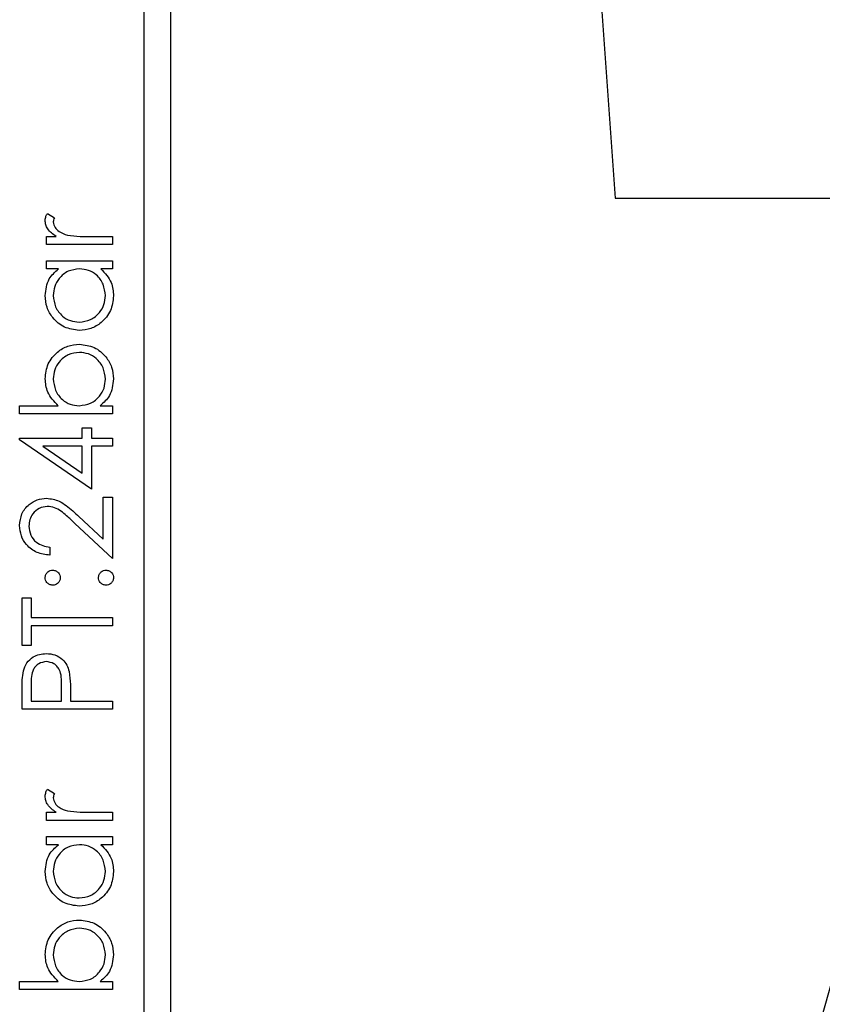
# Model space of a CAD drawing. Header units: millimetres. Extents: x 451 to 2954, y 78 to 2277.
# Tile 11 of 21: x 2766 to 2781, y 1179 to 1198. Entities that reach past the tile are written whole.
import ezdxf

# ---------------------------------------------------------------- set-up
doc = ezdxf.new("R2010")
doc.units = ezdxf.units.MM

msp = doc.modelspace()

# ---------------------------------------------------------------- linework, layer by layer
at = {"color": 7, "linetype": 'Continuous', "lineweight": 25}
for p, q in [((2772.952, 1252.484), (2777.094, 1194.521)), ((2768.734, 1171.484), (2768.734, 1232.484)), ((2768.234, 1173.984), (2768.234, 1229.984)), ((2777.094, 1194.521), (2793.683, 1194.521)), ((2766.413, 1194.234), (2766.545, 1194.151)), ((2766.392, 1193.799), (2766.575, 1193.799)), ((2766.392, 1193.646), (2766.392, 1193.799)), ((2767.634, 1193.646), (2766.392, 1193.646)), ((2767.217, 1193.799), (2767.634, 1193.799)), ((2767.634, 1193.799), (2767.634, 1193.646)), ((2766.392, 1193.341), (2767.634, 1193.341)), ((2766.392, 1193.188), (2766.392, 1193.341)), ((2767.634, 1193.341), (2767.634, 1193.188)), ((2766.622, 1193.188), (2766.392, 1193.188)), ((2767.634, 1193.188), (2767.419, 1193.188)), ((2765.89, 1190.616), (2766.617, 1190.616)), ((2765.89, 1190.464), (2765.89, 1190.616)), ((2767.404, 1190.616), (2767.634, 1190.616)), ((2767.634, 1190.616), (2767.634, 1190.464)), ((2767.634, 1190.464), (2765.89, 1190.464)), ((2767.067, 1190.202), (2767.242, 1190.202)), ((2767.067, 1190.006), (2767.067, 1190.202)), ((2767.242, 1190.202), (2767.242, 1190.006)), ((2765.89, 1190.006), (2767.067, 1190.006)), ((2765.89, 1189.975), (2765.89, 1190.006)), ((2767.242, 1189.047), (2765.89, 1189.975)), ((2767.242, 1190.006), (2767.634, 1190.006)), ((2767.634, 1190.006), (2767.634, 1189.854)), ((2766.329, 1189.854), (2767.067, 1189.347)), ((2767.067, 1189.854), (2766.329, 1189.854)), ((2767.067, 1189.347), (2767.067, 1189.854)), ((2767.242, 1189.854), (2767.242, 1189.047)), ((2767.634, 1189.854), (2767.242, 1189.854)), ((2767.46, 1188.895), (2767.634, 1188.895)), ((2767.46, 1188.104), (2767.46, 1188.895)), ((2767.634, 1188.895), (2767.634, 1187.74)), ((2767.006, 1188.529), (2767.46, 1188.104)), ((2767.634, 1187.74), (2766.93, 1188.399)), ((2766.457, 1187.957), (2766.457, 1187.805)), ((2765.934, 1186.999), (2766.108, 1186.999)), ((2765.934, 1186.105), (2765.934, 1186.999)), ((2766.108, 1186.999), (2766.108, 1186.628)), ((2766.108, 1186.628), (2767.634, 1186.628)), ((2767.634, 1186.628), (2767.634, 1186.475)), ((2767.634, 1186.475), (2766.108, 1186.475)), ((2766.108, 1186.475), (2766.108, 1186.105)), ((2766.108, 1186.105), (2765.934, 1186.105)), ((2766.108, 1185.37), (2766.108, 1185.059)), ((2766.675, 1185.059), (2766.679, 1185.356)), ((2765.934, 1184.906), (2765.934, 1185.24)), ((2766.849, 1185.18), (2766.849, 1185.059)), ((2766.108, 1185.059), (2766.675, 1185.059)), ((2766.849, 1185.059), (2767.634, 1185.059)), ((2767.634, 1185.059), (2767.634, 1184.906)), ((2767.634, 1184.906), (2765.934, 1184.906)), ((2766.413, 1183.402), (2766.545, 1183.319)), ((2766.392, 1182.966), (2766.575, 1182.966)), ((2766.392, 1182.814), (2766.392, 1182.966)), ((2767.217, 1182.966), (2767.634, 1182.966)), ((2767.634, 1182.966), (2767.634, 1182.814)), ((2767.634, 1182.814), (2766.392, 1182.814)), ((2766.392, 1182.509), (2767.634, 1182.509)), ((2766.392, 1182.356), (2766.392, 1182.509)), ((2766.622, 1182.356), (2766.392, 1182.356)), ((2767.634, 1182.356), (2767.419, 1182.356)), ((2767.634, 1182.509), (2767.634, 1182.356)), ((2765.89, 1179.784), (2766.617, 1179.784)), ((2765.89, 1179.632), (2765.89, 1179.784)), ((2767.404, 1179.784), (2767.634, 1179.784)), ((2767.634, 1179.784), (2767.634, 1179.632)), ((2767.634, 1179.632), (2765.89, 1179.632))]:
    msp.add_line(p, q, dxfattribs=at)
msp.add_arc((2804.174, 1172.936), 24, 345, 165, dxfattribs=at)
for points, knots in [([(2766.37, 1194.102), (2766.373, 1194.128), (2766.379, 1194.175), (2766.402, 1194.216), (2766.413, 1194.234)], [0, 0, 0, 0, 0.559243, 1, 1, 1, 1]), ([(2766.575, 1193.799), (2766.516, 1193.841), (2766.435, 1193.901), (2766.377, 1194.017), (2766.372, 1194.074), (2766.37, 1194.102)], [0, 0, 0, 0, 0.558788, 0.779481, 1, 1, 1, 1]), ([(2766.545, 1194.151), (2766.538, 1194.137), (2766.527, 1194.112), (2766.524, 1194.085), (2766.522, 1194.073)], [0, 0, 0, 0, 0.560396, 1, 1, 1, 1]), ([(2766.522, 1194.073), (2766.53, 1194.037), (2766.546, 1193.965), (2766.646, 1193.872), (2766.735, 1193.843), (2766.79, 1193.826)], [0, 0, 0, 0, 0.278336, 0.558768, 1, 1, 1, 1]), ([(2766.79, 1193.826), (2766.869, 1193.816), (2767.011, 1193.798), (2767.154, 1193.798), (2767.217, 1193.799)], [0, 0, 0, 0, 0.559636, 1, 1, 1, 1]), ([(2766.37, 1192.686), (2766.383, 1192.798), (2766.405, 1192.998), (2766.555, 1193.13), (2766.622, 1193.188)], [0, 0, 0, 0, 0.559062, 1, 1, 1, 1]), ([(2767.016, 1193.188), (2766.942, 1193.18), (2766.795, 1193.164), (2766.633, 1193.026), (2766.536, 1192.861), (2766.527, 1192.745), (2766.522, 1192.688)], [0, 0, 0, 0, 0.2796602, 0.5592103, 0.7794872, 1, 1, 1, 1]), ([(2767.503, 1192.686), (2767.494, 1192.759), (2767.477, 1192.905), (2767.352, 1193.074), (2767.188, 1193.173), (2767.073, 1193.183), (2767.016, 1193.188)], [0, 0, 0, 0, 0.2798222, 0.5593866, 0.7796028, 1, 1, 1, 1]), ([(2767.419, 1193.188), (2767.496, 1193.108), (2767.632, 1192.964), (2767.649, 1192.767), (2767.656, 1192.681)], [0, 0, 0, 0, 0.558763, 1, 1, 1, 1]), ([(2767.009, 1192.033), (2766.914, 1192.045), (2766.724, 1192.069), (2766.517, 1192.249), (2766.389, 1192.461), (2766.376, 1192.611), (2766.37, 1192.686)], [0, 0, 0, 0, 0.279413, 0.559191, 0.779548, 1, 1, 1, 1]), ([(2766.522, 1192.688), (2766.531, 1192.615), (2766.548, 1192.469), (2766.677, 1192.304), (2766.84, 1192.204), (2766.954, 1192.192), (2767.011, 1192.186)], [0, 0, 0, 0, 0.279767, 0.559291, 0.779719, 1, 1, 1, 1]), ([(2767.656, 1192.681), (2767.645, 1192.585), (2767.622, 1192.394), (2767.447, 1192.183), (2767.235, 1192.052), (2767.085, 1192.04), (2767.009, 1192.033)], [0, 0, 0, 0, 0.279573, 0.559333, 0.779589, 1, 1, 1, 1]), ([(2767.011, 1192.186), (2767.084, 1192.196), (2767.229, 1192.217), (2767.391, 1192.35), (2767.487, 1192.515), (2767.498, 1192.629), (2767.503, 1192.686)], [0, 0, 0, 0, 0.279429, 0.559146, 0.77957, 1, 1, 1, 1]), ([(2766.37, 1191.123), (2766.381, 1191.219), (2766.403, 1191.41), (2766.579, 1191.621), (2766.79, 1191.752), (2766.94, 1191.765), (2767.015, 1191.772)], [0, 0, 0, 0, 0.279577, 0.559334, 0.779604, 1, 1, 1, 1]), ([(2767.015, 1191.619), (2766.943, 1191.609), (2766.798, 1191.588), (2766.635, 1191.455), (2766.539, 1191.291), (2766.528, 1191.177), (2766.522, 1191.119)], [0, 0, 0, 0, 0.2794034, 0.5591037, 0.7795523, 1, 1, 1, 1]), ([(2767.015, 1191.772), (2767.111, 1191.76), (2767.302, 1191.736), (2767.509, 1191.556), (2767.637, 1191.343), (2767.649, 1191.193), (2767.656, 1191.118)], [0, 0, 0, 0, 0.279433, 0.559216, 0.779559, 1, 1, 1, 1]), ([(2767.503, 1191.117), (2767.495, 1191.19), (2767.478, 1191.335), (2767.349, 1191.501), (2767.187, 1191.6), (2767.072, 1191.613), (2767.015, 1191.619)], [0, 0, 0, 0, 0.279756, 0.559279, 0.779725, 1, 1, 1, 1]), ([(2766.617, 1190.616), (2766.539, 1190.696), (2766.398, 1190.839), (2766.378, 1191.036), (2766.37, 1191.123)], [0, 0, 0, 0, 0.559294, 1, 1, 1, 1]), ([(2766.522, 1191.119), (2766.531, 1191.047), (2766.549, 1190.901), (2766.674, 1190.731), (2766.838, 1190.631), (2766.953, 1190.621), (2767.01, 1190.616)], [0, 0, 0, 0, 0.279786, 0.559477, 0.779627, 1, 1, 1, 1]), ([(2767.01, 1190.616), (2767.084, 1190.625), (2767.231, 1190.641), (2767.394, 1190.778), (2767.489, 1190.944), (2767.499, 1191.059), (2767.503, 1191.117)], [0, 0, 0, 0, 0.279639, 0.559192, 0.779512, 1, 1, 1, 1]), ([(2767.656, 1191.118), (2767.643, 1191.007), (2767.62, 1190.806), (2767.47, 1190.675), (2767.404, 1190.616)], [0, 0, 0, 0, 0.558922, 1, 1, 1, 1]), ([(2765.89, 1188.359), (2765.898, 1188.435), (2765.912, 1188.587), (2766.05, 1188.755), (2766.218, 1188.857), (2766.337, 1188.868), (2766.396, 1188.873)], [0, 0, 0, 0, 0.2798903, 0.5592237, 0.7795824, 1, 1, 1, 1]), ([(2766.396, 1188.873), (2766.478, 1188.863), (2766.613, 1188.846), (2766.768, 1188.736), (2766.89, 1188.637), (2766.967, 1188.565), (2767.006, 1188.529)], [0, 0, 0, 0, 0.33837, 0.558748, 0.779361, 1, 1, 1, 1]), ([(2766.409, 1188.72), (2766.357, 1188.713), (2766.252, 1188.699), (2766.14, 1188.595), (2766.074, 1188.476), (2766.068, 1188.393), (2766.065, 1188.351)], [0, 0, 0, 0, 0.279126, 0.558978, 0.77935, 1, 1, 1, 1]), ([(2766.93, 1188.399), (2766.879, 1188.448), (2766.793, 1188.529), (2766.668, 1188.633), (2766.548, 1188.707), (2766.456, 1188.716), (2766.409, 1188.72)], [0, 0, 0, 0, 0.340542, 0.56085, 0.780599, 1, 1, 1, 1]), ([(2766.457, 1187.805), (2766.374, 1187.815), (2766.209, 1187.835), (2766.021, 1187.98), (2765.907, 1188.164), (2765.896, 1188.294), (2765.89, 1188.359)], [0, 0, 0, 0, 0.280029, 0.559515, 0.779668, 1, 1, 1, 1]), ([(2766.065, 1188.351), (2766.071, 1188.293), (2766.083, 1188.177), (2766.189, 1188.046), (2766.322, 1187.976), (2766.412, 1187.964), (2766.457, 1187.957)], [0, 0, 0, 0, 0.2796987, 0.5588466, 0.7791762, 1, 1, 1, 1]), ([(2766.37, 1187.38), (2766.372, 1187.401), (2766.377, 1187.443), (2766.416, 1187.489), (2766.462, 1187.518), (2766.495, 1187.52), (2766.512, 1187.522)], [0, 0, 0, 0, 0.2796016, 0.559212, 0.7794752, 1, 1, 1, 1]), ([(2766.512, 1187.238), (2766.491, 1187.241), (2766.449, 1187.246), (2766.403, 1187.284), (2766.375, 1187.331), (2766.371, 1187.364), (2766.37, 1187.38)], [0, 0, 0, 0, 0.2795852, 0.5594544, 0.7796968, 1, 1, 1, 1]), ([(2766.512, 1187.522), (2766.533, 1187.519), (2766.574, 1187.515), (2766.62, 1187.476), (2766.649, 1187.429), (2766.652, 1187.396), (2766.653, 1187.38)], [0, 0, 0, 0, 0.279517, 0.559326, 0.779544, 1, 1, 1, 1]), ([(2766.653, 1187.38), (2766.651, 1187.359), (2766.646, 1187.317), (2766.607, 1187.271), (2766.561, 1187.243), (2766.528, 1187.24), (2766.512, 1187.238)], [0, 0, 0, 0, 0.279647, 0.559299, 0.779615, 1, 1, 1, 1]), ([(2767.372, 1187.38), (2767.375, 1187.401), (2767.38, 1187.443), (2767.419, 1187.489), (2767.465, 1187.518), (2767.498, 1187.52), (2767.514, 1187.522)], [0, 0, 0, 0, 0.2796016, 0.559212, 0.7794752, 1, 1, 1, 1]), ([(2767.514, 1187.238), (2767.493, 1187.241), (2767.451, 1187.246), (2767.405, 1187.284), (2767.377, 1187.331), (2767.374, 1187.363), (2767.372, 1187.38)], [0, 0, 0, 0, 0.2795762, 0.5592837, 0.7795524, 1, 1, 1, 1]), ([(2767.514, 1187.522), (2767.535, 1187.519), (2767.577, 1187.514), (2767.623, 1187.475), (2767.651, 1187.429), (2767.654, 1187.396), (2767.656, 1187.38)], [0, 0, 0, 0, 0.2794691, 0.5593578, 0.7796739, 1, 1, 1, 1]), ([(2767.656, 1187.38), (2767.653, 1187.359), (2767.648, 1187.317), (2767.61, 1187.271), (2767.563, 1187.243), (2767.531, 1187.24), (2767.514, 1187.238)], [0, 0, 0, 0, 0.279581, 0.559143, 0.779575, 1, 1, 1, 1]), ([(2765.96, 1185.627), (2765.978, 1185.678), (2766.015, 1185.782), (2766.13, 1185.889), (2766.261, 1185.945), (2766.347, 1185.95), (2766.39, 1185.952)], [0, 0, 0, 0, 0.279705, 0.559381, 0.779509, 1, 1, 1, 1]), ([(2766.39, 1185.952), (2766.446, 1185.948), (2766.558, 1185.94), (2766.694, 1185.855), (2766.782, 1185.739), (2766.808, 1185.655), (2766.821, 1185.613)], [0, 0, 0, 0, 0.280099, 0.559324, 0.779458, 1, 1, 1, 1]), ([(2766.391, 1185.8), (2766.342, 1185.792), (2766.269, 1185.78), (2766.192, 1185.718), (2766.106, 1185.598), (2766.107, 1185.471), (2766.108, 1185.37)], [0, 0, 0, 0, 0.248969, 0.374729, 0.500383, 1, 1, 1, 1]), ([(2766.679, 1185.356), (2766.679, 1185.46), (2766.68, 1185.59), (2766.595, 1185.715), (2766.516, 1185.781), (2766.441, 1185.792), (2766.391, 1185.8)], [0, 0, 0, 0, 0.4997206, 0.6253498, 0.7510825, 1, 1, 1, 1]), ([(2765.934, 1185.24), (2765.934, 1185.312), (2765.933, 1185.442), (2765.952, 1185.57), (2765.96, 1185.627)], [0, 0, 0, 0, 0.560314, 1, 1, 1, 1]), ([(2766.821, 1185.613), (2766.832, 1185.533), (2766.85, 1185.389), (2766.85, 1185.244), (2766.849, 1185.18)], [0, 0, 0, 0, 0.559694, 1, 1, 1, 1]), ([(2766.37, 1183.27), (2766.373, 1183.296), (2766.379, 1183.343), (2766.402, 1183.384), (2766.413, 1183.402)], [0, 0, 0, 0, 0.559243, 1, 1, 1, 1]), ([(2766.575, 1182.966), (2766.516, 1183.009), (2766.435, 1183.069), (2766.377, 1183.185), (2766.372, 1183.242), (2766.37, 1183.27)], [0, 0, 0, 0, 0.558788, 0.779481, 1, 1, 1, 1]), ([(2766.545, 1183.319), (2766.538, 1183.305), (2766.527, 1183.28), (2766.524, 1183.253), (2766.522, 1183.241)], [0, 0, 0, 0, 0.5603957, 1, 1, 1, 1]), ([(2766.522, 1183.241), (2766.53, 1183.205), (2766.546, 1183.133), (2766.646, 1183.04), (2766.735, 1183.011), (2766.79, 1182.994)], [0, 0, 0, 0, 0.278336, 0.558768, 1, 1, 1, 1]), ([(2766.79, 1182.994), (2766.869, 1182.984), (2767.011, 1182.966), (2767.154, 1182.966), (2767.217, 1182.966)], [0, 0, 0, 0, 0.559636, 1, 1, 1, 1]), ([(2766.37, 1181.854), (2766.383, 1181.966), (2766.405, 1182.166), (2766.555, 1182.298), (2766.622, 1182.356)], [0, 0, 0, 0, 0.559062, 1, 1, 1, 1]), ([(2767.016, 1182.356), (2766.942, 1182.348), (2766.795, 1182.332), (2766.633, 1182.194), (2766.536, 1182.029), (2766.527, 1181.913), (2766.522, 1181.856)], [0, 0, 0, 0, 0.27966, 0.55921, 0.779487, 1, 1, 1, 1]), ([(2767.503, 1181.854), (2767.494, 1181.927), (2767.477, 1182.073), (2767.352, 1182.242), (2767.188, 1182.341), (2767.073, 1182.351), (2767.016, 1182.356)], [0, 0, 0, 0, 0.279822, 0.559387, 0.779603, 1, 1, 1, 1]), ([(2767.419, 1182.356), (2767.496, 1182.276), (2767.632, 1182.132), (2767.649, 1181.935), (2767.656, 1181.849)], [0, 0, 0, 0, 0.558763, 1, 1, 1, 1]), ([(2767.009, 1181.201), (2766.914, 1181.213), (2766.724, 1181.237), (2766.517, 1181.416), (2766.389, 1181.629), (2766.376, 1181.779), (2766.37, 1181.854)], [0, 0, 0, 0, 0.279413, 0.559191, 0.779548, 1, 1, 1, 1]), ([(2766.522, 1181.856), (2766.531, 1181.783), (2766.548, 1181.637), (2766.677, 1181.472), (2766.84, 1181.372), (2766.954, 1181.36), (2767.011, 1181.354)], [0, 0, 0, 0, 0.279767, 0.559291, 0.779719, 1, 1, 1, 1]), ([(2767.656, 1181.849), (2767.645, 1181.753), (2767.622, 1181.562), (2767.447, 1181.351), (2767.235, 1181.22), (2767.085, 1181.208), (2767.009, 1181.201)], [0, 0, 0, 0, 0.279573, 0.559333, 0.779589, 1, 1, 1, 1]), ([(2767.011, 1181.354), (2767.084, 1181.364), (2767.229, 1181.385), (2767.391, 1181.518), (2767.487, 1181.683), (2767.498, 1181.797), (2767.503, 1181.854)], [0, 0, 0, 0, 0.279429, 0.559146, 0.77957, 1, 1, 1, 1]), ([(2766.37, 1180.291), (2766.381, 1180.387), (2766.403, 1180.578), (2766.579, 1180.789), (2766.79, 1180.92), (2766.94, 1180.933), (2767.015, 1180.94)], [0, 0, 0, 0, 0.279577, 0.559334, 0.779604, 1, 1, 1, 1]), ([(2767.015, 1180.94), (2767.111, 1180.928), (2767.302, 1180.904), (2767.509, 1180.724), (2767.637, 1180.511), (2767.649, 1180.361), (2767.656, 1180.286)], [0, 0, 0, 0, 0.279433, 0.559216, 0.779559, 1, 1, 1, 1]), ([(2767.015, 1180.787), (2766.943, 1180.777), (2766.798, 1180.756), (2766.635, 1180.623), (2766.539, 1180.459), (2766.528, 1180.345), (2766.522, 1180.287)], [0, 0, 0, 0, 0.2794034, 0.5591037, 0.7795523, 1, 1, 1, 1]), ([(2767.503, 1180.285), (2767.495, 1180.358), (2767.478, 1180.503), (2767.349, 1180.669), (2767.187, 1180.768), (2767.072, 1180.781), (2767.015, 1180.787)], [0, 0, 0, 0, 0.279756, 0.559279, 0.779725, 1, 1, 1, 1]), ([(2766.617, 1179.784), (2766.539, 1179.864), (2766.398, 1180.007), (2766.378, 1180.204), (2766.37, 1180.291)], [0, 0, 0, 0, 0.559294, 1, 1, 1, 1]), ([(2766.522, 1180.287), (2766.531, 1180.215), (2766.549, 1180.069), (2766.674, 1179.899), (2766.838, 1179.799), (2766.953, 1179.789), (2767.01, 1179.784)], [0, 0, 0, 0, 0.279786, 0.559477, 0.779627, 1, 1, 1, 1]), ([(2767.01, 1179.784), (2767.084, 1179.793), (2767.231, 1179.809), (2767.394, 1179.946), (2767.489, 1180.112), (2767.499, 1180.227), (2767.503, 1180.285)], [0, 0, 0, 0, 0.279639, 0.559192, 0.779512, 1, 1, 1, 1]), ([(2767.656, 1180.286), (2767.643, 1180.175), (2767.62, 1179.974), (2767.47, 1179.843), (2767.404, 1179.784)], [0, 0, 0, 0, 0.558922, 1, 1, 1, 1])]:
    msp.add_open_spline(points, degree=3, knots=knots, dxfattribs=at)

doc.saveas('drawing.dxf')
